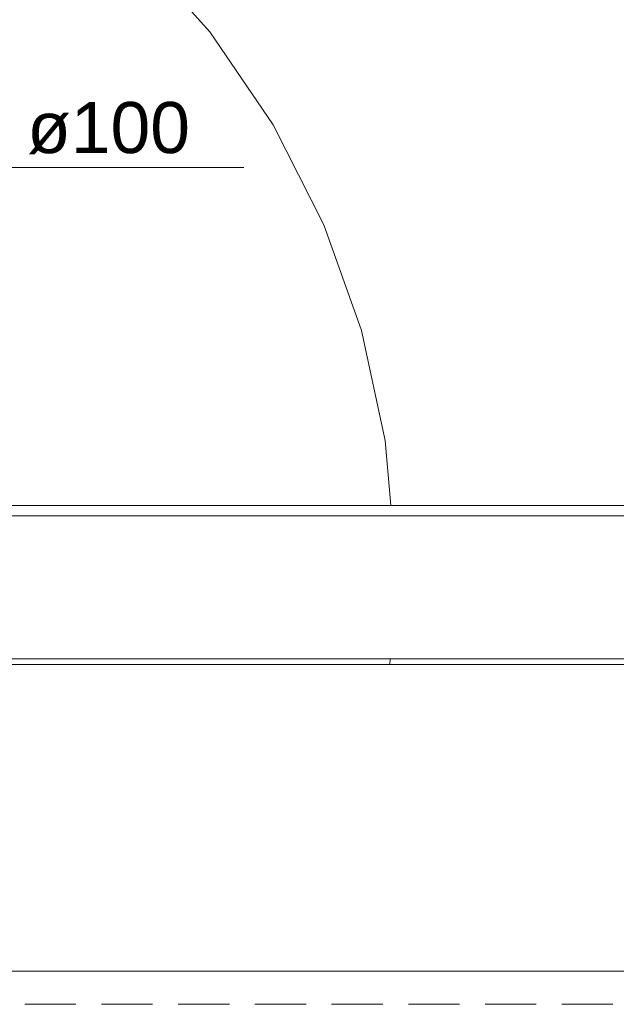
# Model space of a CAD drawing. Header units: millimetres. Extents: x 321 to 585, y -277 to 9.
# Tile 177 of 256: x 480.18 to 482.52, y -252.9 to -249.05. Entities that reach past the tile are written whole.
import ezdxf

# ---------------------------------------------------------------- set-up
doc = ezdxf.new("R2010")
doc.units = ezdxf.units.MM
doc.header["$MEASUREMENT"] = 0
doc.linetypes.add('JIS_02_2.0', pattern=[0.3, 0.2, -0.1])
doc.linetypes.add('NULL', pattern=[0])
for name, color, linetype, lineweight in [('DI-Área do detalhe', 7, 'JIS_02_2.0', 9), ('IFC-Laje-Contorno', 134, 'Continuous', 5), ('IFC-Revestimento-Contorno', 9, 'Continuous', 5), ('IFC-Viga-Contorno', 66, 'Continuous', 5), ('TQ-Textos conduto', 7, 'Continuous', 9)]:
    doc.layers.add(name, color=color, linetype=linetype, lineweight=lineweight)
doc.styles.add('Arial', font='arial.ttf')

msp = doc.modelspace()

# ---------------------------------------------------------------- linework, layer by layer
at = {"layer": 'DI-Área do detalhe'}
msp.add_lwpolyline([(477.1295, -236.063), (489.1046, -236.063), (489.1046, -252.9014), (477.1295, -252.9014), (477.1295, -236.063)], dxfattribs=at)
at = {"layer": 'IFC-Laje-Contorno', "color": 7, "lineweight": 5}
for p, q in [((480.636, -248.7681), (480.9279, -249.0965)), ((480.9279, -249.0965), (481.1753, -249.4596)), ((481.1753, -249.4596), (481.3742, -249.8514)), ((481.3742, -249.8514), (481.5213, -250.2655)), ((481.5213, -250.2655), (481.6141, -250.695)), ((481.6141, -250.695), (481.6357, -250.9501)), ((479.3605, -251.5718), (481.6319, -251.5718)), ((481.6319, -251.5718), (481.6329, -251.5501)), ((481.6319, -251.5718), (484.4539, -251.5718))]:
    msp.add_line(p, q, dxfattribs=at)
at = {"layer": 'IFC-Revestimento-Contorno', "lineweight": 5}
msp.add_line((477.1295, -252.7717), (484.4529, -252.7717), dxfattribs=at)
at = {"layer": 'IFC-Viga-Contorno', "color": 7, "lineweight": 5}
for p, q in [((478.9113, -250.9501), (485.4137, -250.9501)), ((478.8605, -250.9901), (485.4137, -250.9901)), ((478.8605, -251.5501), (485.4137, -251.5501))]:
    msp.add_line(p, q, dxfattribs=at)
at = {"layer": 'TQ-Textos conduto'}
msp.add_lwpolyline([(479.4039, -249.0269), (480.0039, -249.6269), (481.0606, -249.6269)], dxfattribs=at)

# ---------------------------------------------------------------- texts
at = {"layer": 'TQ-Textos conduto', "linetype": 'NULL', "insert": (480.2139, -249.5762), "char_height": 0.2, "width": 1.273476, "attachment_point": 7, "line_spacing_factor": 0.6, "style": 'Arial'}
msp.add_mtext('ø100', dxfattribs=at)

doc.saveas('drawing.dxf')
